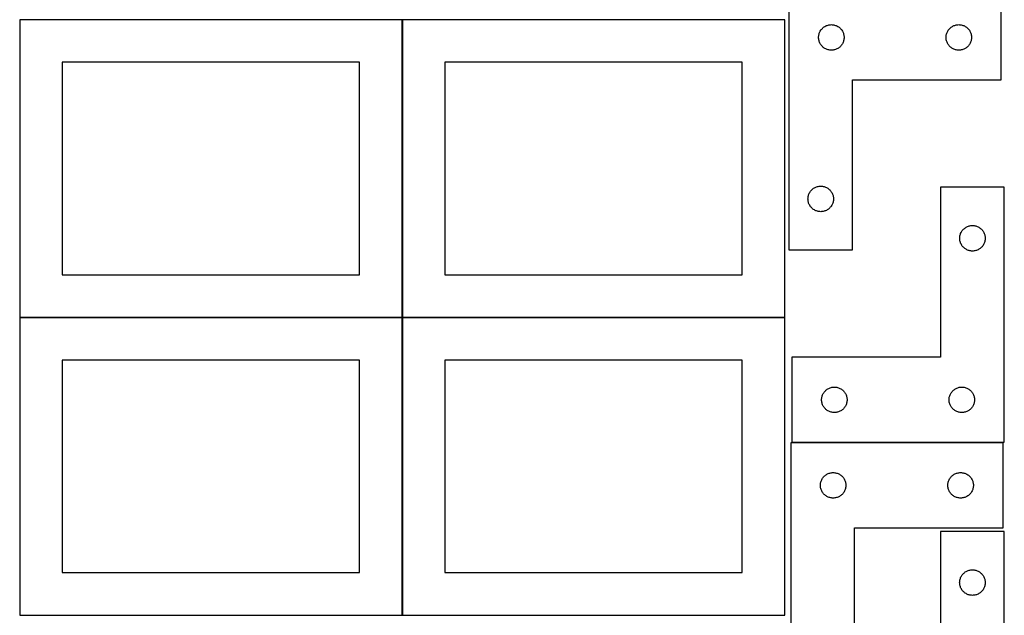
# Model space of a CAD drawing. Header units: millimetres. Extents: x 7 to 1243, y 7 to 2493.
# Tile 5 of 18: x 548 to 1243, y 852 to 1273. Entities that reach past the tile are written whole.
import ezdxf

# ---------------------------------------------------------------- set-up
doc = ezdxf.new("R2010")
doc.units = ezdxf.units.MM
doc.layers.add('COMMON', color=5, linetype='CONTINUOUS', true_color=0x0000ff)
doc.layers.add('CUT', color=7, linetype='CONTINUOUS', true_color=0x000000)

msp = doc.modelspace()

# ---------------------------------------------------------------- linework, layer by layer
at = {"layer": 'COMMON'}
for p, q in [((818.34193, 1272.8048), (818.34193, 1062.8048)), ((548.24193, 1062.704799), (818.24193, 1062.704799)), ((818.34193, 1062.604799), (818.34193, 852.604799)), ((818.441931, 1062.704799), (1088.441931, 1062.704799)), ((548.24193, 852.504798), (818.24193, 852.504798)), ((818.441931, 852.504798), (1088.441931, 852.504798))]:
    msp.add_line(p, q, dxfattribs=at)
at = {"layer": 'CUT'}
for p, q in [((1091.328208, 1290.350157), (1091.328208, 1110.350157)), ((1241.328208, 1230.350157), (1241.328208, 1290.350157)), ((818.24193, 1272.8048), (548.24193, 1272.8048)), ((548.24193, 1272.8048), (548.24193, 1062.8048)), ((818.24193, 1062.8048), (818.24193, 1272.8048)), ((1088.441931, 1272.8048), (818.441931, 1272.8048)), ((818.441931, 1272.8048), (818.441931, 1062.8048)), ((1088.441931, 1062.8048), (1088.441931, 1272.8048)), ((1113.533979, 1264.850157), (1113.844981, 1265.350289)), ((1113.844981, 1265.350289), (1114.188028, 1265.82901)), ((1114.188028, 1265.82901), (1114.56165, 1266.284269)), ((1114.56165, 1266.284269), (1114.964247, 1266.714118)), ((1114.964247, 1266.714118), (1115.394095, 1267.116715)), ((1115.394095, 1267.116715), (1115.849355, 1267.490337)), ((1115.849355, 1267.490337), (1116.328076, 1267.833384)), ((1116.328076, 1267.833384), (1116.828208, 1268.144386)), ((1116.828208, 1268.144386), (1117.34761, 1268.422012)), ((1117.34761, 1268.422012), (1117.884057, 1268.665073)), ((1117.884057, 1268.665073), (1118.435253, 1268.872528)), ((1118.435253, 1268.872528), (1118.998836, 1269.043489)), ((1118.998836, 1269.043489), (1119.572395, 1269.177225)), ((1119.572395, 1269.177225), (1120.153472, 1269.273161)), ((1120.153472, 1269.273161), (1120.73958, 1269.330887)), ((1120.73958, 1269.330887), (1121.328208, 1269.350157)), ((1121.328208, 1269.350157), (1121.916836, 1269.330887)), ((1121.916836, 1269.330887), (1122.502944, 1269.273161)), ((1122.502944, 1269.273161), (1123.084021, 1269.177225)), ((1123.084021, 1269.177225), (1123.657579, 1269.043489)), ((1123.657579, 1269.043489), (1124.221163, 1268.872528)), ((1124.221163, 1268.872528), (1124.772359, 1268.665073)), ((1124.772359, 1268.665073), (1125.308806, 1268.422012)), ((1125.308806, 1268.422012), (1125.828208, 1268.144386)), ((1125.828208, 1268.144386), (1126.32834, 1267.833384)), ((1126.32834, 1267.833384), (1126.807061, 1267.490337)), ((1126.807061, 1267.490337), (1127.26232, 1267.116715)), ((1127.26232, 1267.116715), (1127.692169, 1266.714118)), ((1127.692169, 1266.714118), (1128.094766, 1266.284269)), ((1128.094766, 1266.284269), (1128.468388, 1265.82901)), ((1128.468388, 1265.82901), (1128.811434, 1265.350289)), ((1128.811434, 1265.350289), (1129.122436, 1264.850157)), ((1203.533979, 1264.850157), (1203.844981, 1265.350289)), ((1203.844981, 1265.350289), (1204.188028, 1265.82901)), ((1204.188028, 1265.82901), (1204.56165, 1266.284269)), ((1204.56165, 1266.284269), (1204.964247, 1266.714118)), ((1204.964247, 1266.714118), (1205.394095, 1267.116715)), ((1205.394095, 1267.116715), (1205.849355, 1267.490337)), ((1205.849355, 1267.490337), (1206.328076, 1267.833384)), ((1206.328076, 1267.833384), (1206.828208, 1268.144386)), ((1206.828208, 1268.144386), (1207.34761, 1268.422012)), ((1207.34761, 1268.422012), (1207.884057, 1268.665073)), ((1207.884057, 1268.665073), (1208.435253, 1268.872528)), ((1208.435253, 1268.872528), (1208.998836, 1269.043489)), ((1208.998836, 1269.043489), (1209.572395, 1269.177225)), ((1209.572395, 1269.177225), (1210.153472, 1269.273161)), ((1210.153472, 1269.273161), (1210.73958, 1269.330887)), ((1210.73958, 1269.330887), (1211.328208, 1269.350157)), ((1211.328208, 1269.350157), (1211.916836, 1269.330887)), ((1211.916836, 1269.330887), (1212.502944, 1269.273161)), ((1212.502944, 1269.273161), (1213.084021, 1269.177225)), ((1213.084021, 1269.177225), (1213.657579, 1269.043489)), ((1213.657579, 1269.043489), (1214.221163, 1268.872528)), ((1214.221163, 1268.872528), (1214.772359, 1268.665073)), ((1214.772359, 1268.665073), (1215.308806, 1268.422012)), ((1215.308806, 1268.422012), (1215.828208, 1268.144386)), ((1215.828208, 1268.144386), (1216.32834, 1267.833384)), ((1216.32834, 1267.833384), (1216.807061, 1267.490337)), ((1216.807061, 1267.490337), (1217.26232, 1267.116715)), ((1217.26232, 1267.116715), (1217.692169, 1266.714118)), ((1217.692169, 1266.714118), (1218.094766, 1266.284269)), ((1218.094766, 1266.284269), (1218.468388, 1265.82901)), ((1218.468388, 1265.82901), (1218.811434, 1265.350289)), ((1218.811434, 1265.350289), (1219.122436, 1264.850157)), ((1112.328208, 1260.350157), (1112.347477, 1260.938785)), ((1112.347477, 1259.761529), (1112.328208, 1260.350157)), ((1112.347477, 1260.938785), (1112.405204, 1261.524893)), ((1112.405204, 1259.175421), (1112.347477, 1259.761529)), ((1112.405204, 1261.524893), (1112.50114, 1262.10597)), ((1112.50114, 1258.594344), (1112.405204, 1259.175421)), ((1112.50114, 1262.10597), (1112.634875, 1262.679528)), ((1112.634875, 1258.020786), (1112.50114, 1258.594344)), ((1112.634875, 1262.679528), (1112.805837, 1263.243112)), ((1112.805837, 1263.243112), (1113.013292, 1263.794308)), ((1113.013292, 1263.794308), (1113.256353, 1264.330755)), ((1113.256353, 1264.330755), (1113.533979, 1264.850157)), ((1129.122436, 1264.850157), (1129.400062, 1264.330755)), ((1129.400062, 1264.330755), (1129.643124, 1263.794308)), ((1129.643124, 1263.794308), (1129.850579, 1263.243112)), ((1129.850579, 1263.243112), (1130.02154, 1262.679528)), ((1130.02154, 1262.679528), (1130.155275, 1262.10597)), ((1130.155275, 1258.594344), (1130.02154, 1258.020786)), ((1130.155275, 1262.10597), (1130.251212, 1261.524893)), ((1130.251212, 1259.175421), (1130.155275, 1258.594344)), ((1130.251212, 1261.524893), (1130.308938, 1260.938785)), ((1130.308938, 1259.761529), (1130.251212, 1259.175421)), ((1130.308938, 1260.938785), (1130.328208, 1260.350157)), ((1130.328208, 1260.350157), (1130.308938, 1259.761529)), ((1202.328208, 1260.350157), (1202.347477, 1260.938785)), ((1202.347477, 1259.761529), (1202.328208, 1260.350157)), ((1202.347477, 1260.938785), (1202.405204, 1261.524893)), ((1202.405204, 1259.175421), (1202.347477, 1259.761529)), ((1202.405204, 1261.524893), (1202.50114, 1262.10597)), ((1202.50114, 1258.594344), (1202.405204, 1259.175421)), ((1202.50114, 1262.10597), (1202.634875, 1262.679528)), ((1202.634875, 1258.020786), (1202.50114, 1258.594344)), ((1202.634875, 1262.679528), (1202.805837, 1263.243112)), ((1202.805837, 1263.243112), (1203.013292, 1263.794308)), ((1203.013292, 1263.794308), (1203.256353, 1264.330755)), ((1203.256353, 1264.330755), (1203.533979, 1264.850157)), ((1219.122436, 1264.850157), (1219.400062, 1264.330755)), ((1219.400062, 1264.330755), (1219.643124, 1263.794308)), ((1219.643124, 1263.794308), (1219.850579, 1263.243112)), ((1219.850579, 1263.243112), (1220.02154, 1262.679528)), ((1220.02154, 1262.679528), (1220.155275, 1262.10597)), ((1220.155275, 1258.594344), (1220.02154, 1258.020786)), ((1220.155275, 1262.10597), (1220.251212, 1261.524893)), ((1220.251212, 1259.175421), (1220.155275, 1258.594344)), ((1220.251212, 1261.524893), (1220.308938, 1260.938785)), ((1220.308938, 1259.761529), (1220.251212, 1259.175421)), ((1220.308938, 1260.938785), (1220.328208, 1260.350157)), ((1220.328208, 1260.350157), (1220.308938, 1259.761529)), ((1112.805837, 1257.457202), (1112.634875, 1258.020786)), ((1113.013292, 1256.906006), (1112.805837, 1257.457202)), ((1113.256353, 1256.369559), (1113.013292, 1256.906006)), ((1113.533979, 1255.850157), (1113.256353, 1256.369559)), ((1113.844981, 1255.350025), (1113.533979, 1255.850157)), ((1114.188028, 1254.871304), (1113.844981, 1255.350025)), ((1114.56165, 1254.416045), (1114.188028, 1254.871304)), ((1114.964247, 1253.986196), (1114.56165, 1254.416045)), ((1115.394095, 1253.583599), (1114.964247, 1253.986196)), ((1115.849355, 1253.209977), (1115.394095, 1253.583599)), ((1116.328076, 1252.866931), (1115.849355, 1253.209977)), ((1116.828208, 1252.555928), (1116.328076, 1252.866931)), ((1117.34761, 1252.278302), (1116.828208, 1252.555928)), ((1117.884057, 1252.035241), (1117.34761, 1252.278302)), ((1118.435253, 1251.827786), (1117.884057, 1252.035241)), ((1118.998836, 1251.656825), (1118.435253, 1251.827786)), ((1119.572395, 1251.52309), (1118.998836, 1251.656825)), ((1120.153472, 1251.427153), (1119.572395, 1251.52309)), ((1120.73958, 1251.369427), (1120.153472, 1251.427153)), ((1122.502944, 1251.427153), (1121.916836, 1251.369427)), ((1123.084021, 1251.52309), (1122.502944, 1251.427153)), ((1123.657579, 1251.656825), (1123.084021, 1251.52309)), ((1124.221163, 1251.827786), (1123.657579, 1251.656825)), ((1124.772359, 1252.035241), (1124.221163, 1251.827786)), ((1125.308806, 1252.278302), (1124.772359, 1252.035241)), ((1125.828208, 1252.555928), (1125.308806, 1252.278302)), ((1126.32834, 1252.866931), (1125.828208, 1252.555928)), ((1126.807061, 1253.209977), (1126.32834, 1252.866931)), ((1127.26232, 1253.583599), (1126.807061, 1253.209977)), ((1127.692169, 1253.986196), (1127.26232, 1253.583599)), ((1128.094766, 1254.416045), (1127.692169, 1253.986196)), ((1128.468388, 1254.871304), (1128.094766, 1254.416045)), ((1128.811434, 1255.350025), (1128.468388, 1254.871304)), ((1129.122436, 1255.850157), (1128.811434, 1255.350025)), ((1129.400062, 1256.369559), (1129.122436, 1255.850157)), ((1129.643124, 1256.906006), (1129.400062, 1256.369559)), ((1129.850579, 1257.457202), (1129.643124, 1256.906006)), ((1130.02154, 1258.020786), (1129.850579, 1257.457202)), ((1202.805837, 1257.457202), (1202.634875, 1258.020786)), ((1203.013292, 1256.906006), (1202.805837, 1257.457202)), ((1203.256353, 1256.369559), (1203.013292, 1256.906006)), ((1203.533979, 1255.850157), (1203.256353, 1256.369559)), ((1203.844981, 1255.350025), (1203.533979, 1255.850157)), ((1204.188028, 1254.871304), (1203.844981, 1255.350025)), ((1204.56165, 1254.416045), (1204.188028, 1254.871304)), ((1204.964247, 1253.986196), (1204.56165, 1254.416045)), ((1205.394095, 1253.583599), (1204.964247, 1253.986196)), ((1205.849355, 1253.209977), (1205.394095, 1253.583599)), ((1206.328076, 1252.866931), (1205.849355, 1253.209977)), ((1206.828208, 1252.555928), (1206.328076, 1252.866931)), ((1207.34761, 1252.278302), (1206.828208, 1252.555928)), ((1207.884057, 1252.035241), (1207.34761, 1252.278302)), ((1208.435253, 1251.827786), (1207.884057, 1252.035241)), ((1208.998836, 1251.656825), (1208.435253, 1251.827786)), ((1209.572395, 1251.52309), (1208.998836, 1251.656825)), ((1210.153472, 1251.427153), (1209.572395, 1251.52309)), ((1210.73958, 1251.369427), (1210.153472, 1251.427153)), ((1212.502944, 1251.427153), (1211.916836, 1251.369427)), ((1213.084021, 1251.52309), (1212.502944, 1251.427153)), ((1213.657579, 1251.656825), (1213.084021, 1251.52309)), ((1214.221163, 1251.827786), (1213.657579, 1251.656825)), ((1214.772359, 1252.035241), (1214.221163, 1251.827786)), ((1215.308806, 1252.278302), (1214.772359, 1252.035241)), ((1215.828208, 1252.555928), (1215.308806, 1252.278302)), ((1216.32834, 1252.866931), (1215.828208, 1252.555928)), ((1216.807061, 1253.209977), (1216.32834, 1252.866931)), ((1217.26232, 1253.583599), (1216.807061, 1253.209977)), ((1217.692169, 1253.986196), (1217.26232, 1253.583599)), ((1218.094766, 1254.416045), (1217.692169, 1253.986196)), ((1218.468388, 1254.871304), (1218.094766, 1254.416045)), ((1218.811434, 1255.350025), (1218.468388, 1254.871304)), ((1219.122436, 1255.850157), (1218.811434, 1255.350025)), ((1219.400062, 1256.369559), (1219.122436, 1255.850157)), ((1219.643124, 1256.906006), (1219.400062, 1256.369559)), ((1219.850579, 1257.457202), (1219.643124, 1256.906006)), ((1220.02154, 1258.020786), (1219.850579, 1257.457202)), ((1121.328208, 1251.350157), (1120.73958, 1251.369427)), ((1121.916836, 1251.369427), (1121.328208, 1251.350157)), ((1211.328208, 1251.350157), (1210.73958, 1251.369427)), ((1211.916836, 1251.369427), (1211.328208, 1251.350157)), ((788.24193, 1242.8048), (578.24193, 1242.8048)), ((578.24193, 1242.8048), (578.24193, 1092.8048)), ((788.24193, 1092.8048), (788.24193, 1242.8048)), ((1058.441931, 1242.8048), (848.441931, 1242.8048)), ((848.441931, 1242.8048), (848.441931, 1092.8048)), ((1058.441931, 1092.8048), (1058.441931, 1242.8048)), ((1136.328208, 1110.350157), (1136.328208, 1230.350157)), ((1136.328208, 1230.350157), (1241.328208, 1230.350157)), ((1108.828076, 1153.833384), (1109.328208, 1154.144386)), ((1109.328208, 1154.144386), (1109.84761, 1154.422012)), ((1109.84761, 1154.422012), (1110.384057, 1154.665073)), ((1110.384057, 1154.665073), (1110.935253, 1154.872528)), ((1110.935253, 1154.872528), (1111.498836, 1155.043489)), ((1111.498836, 1155.043489), (1112.072395, 1155.177225)), ((1112.072395, 1155.177225), (1112.653472, 1155.273161)), ((1112.653472, 1155.273161), (1113.23958, 1155.330887)), ((1113.23958, 1155.330887), (1113.828208, 1155.350157)), ((1113.828208, 1155.350157), (1114.416836, 1155.330887)), ((1114.416836, 1155.330887), (1115.002944, 1155.273161)), ((1115.002944, 1155.273161), (1115.584021, 1155.177225)), ((1115.584021, 1155.177225), (1116.157579, 1155.043489)), ((1116.157579, 1155.043489), (1116.721163, 1154.872528)), ((1116.721163, 1154.872528), (1117.272359, 1154.665073)), ((1117.272359, 1154.665073), (1117.808806, 1154.422012)), ((1117.808806, 1154.422012), (1118.328208, 1154.144386)), ((1118.328208, 1154.144386), (1118.82834, 1153.833384)), ((1243.449666, 1154.568546), (1198.449666, 1154.568546)), ((1198.449666, 1154.568546), (1198.449666, 1034.568546)), ((1243.449666, 974.568546), (1243.449666, 1154.568546)), ((1104.847477, 1146.938785), (1104.905204, 1147.524893)), ((1104.905204, 1147.524893), (1105.00114, 1148.10597)), ((1105.00114, 1148.10597), (1105.134875, 1148.679528)), ((1105.134875, 1148.679528), (1105.305837, 1149.243112)), ((1105.305837, 1149.243112), (1105.513292, 1149.794308)), ((1105.513292, 1149.794308), (1105.756353, 1150.330755)), ((1105.756353, 1150.330755), (1106.033979, 1150.850157)), ((1106.033979, 1150.850157), (1106.344981, 1151.350289)), ((1106.344981, 1151.350289), (1106.688028, 1151.82901)), ((1106.688028, 1151.82901), (1107.06165, 1152.284269)), ((1107.06165, 1152.284269), (1107.464247, 1152.714118)), ((1107.464247, 1152.714118), (1107.894095, 1153.116715)), ((1107.894095, 1153.116715), (1108.349355, 1153.490337)), ((1108.349355, 1153.490337), (1108.828076, 1153.833384)), ((1118.82834, 1153.833384), (1119.307061, 1153.490337)), ((1119.307061, 1153.490337), (1119.76232, 1153.116715)), ((1119.76232, 1153.116715), (1120.192169, 1152.714118)), ((1120.192169, 1152.714118), (1120.594766, 1152.284269)), ((1120.594766, 1152.284269), (1120.968388, 1151.82901)), ((1120.968388, 1151.82901), (1121.311434, 1151.350289)), ((1121.311434, 1151.350289), (1121.622436, 1150.850157)), ((1121.622436, 1150.850157), (1121.900062, 1150.330755)), ((1121.900062, 1150.330755), (1122.143124, 1149.794308)), ((1122.143124, 1149.794308), (1122.350579, 1149.243112)), ((1122.350579, 1149.243112), (1122.52154, 1148.679528)), ((1122.52154, 1148.679528), (1122.655275, 1148.10597)), ((1122.655275, 1148.10597), (1122.751212, 1147.524893)), ((1122.751212, 1147.524893), (1122.808938, 1146.938785)), ((1104.828208, 1146.350157), (1104.847477, 1146.938785)), ((1104.847477, 1145.761529), (1104.828208, 1146.350157)), ((1104.905204, 1145.175421), (1104.847477, 1145.761529)), ((1105.00114, 1144.594344), (1104.905204, 1145.175421)), ((1105.134875, 1144.020786), (1105.00114, 1144.594344)), ((1105.305837, 1143.457202), (1105.134875, 1144.020786)), ((1105.513292, 1142.906006), (1105.305837, 1143.457202)), ((1105.756353, 1142.369559), (1105.513292, 1142.906006)), ((1106.033979, 1141.850157), (1105.756353, 1142.369559)), ((1106.344981, 1141.350025), (1106.033979, 1141.850157)), ((1106.688028, 1140.871304), (1106.344981, 1141.350025)), ((1107.06165, 1140.416045), (1106.688028, 1140.871304)), ((1107.464247, 1139.986196), (1107.06165, 1140.416045)), ((1120.594766, 1140.416045), (1120.192169, 1139.986196)), ((1120.968388, 1140.871304), (1120.594766, 1140.416045)), ((1121.311434, 1141.350025), (1120.968388, 1140.871304)), ((1121.622436, 1141.850157), (1121.311434, 1141.350025)), ((1121.900062, 1142.369559), (1121.622436, 1141.850157)), ((1122.143124, 1142.906006), (1121.900062, 1142.369559)), ((1122.350579, 1143.457202), (1122.143124, 1142.906006)), ((1122.52154, 1144.020786), (1122.350579, 1143.457202)), ((1122.655275, 1144.594344), (1122.52154, 1144.020786)), ((1122.751212, 1145.175421), (1122.655275, 1144.594344)), ((1122.808938, 1145.761529), (1122.751212, 1145.175421)), ((1122.808938, 1146.938785), (1122.828208, 1146.350157)), ((1122.828208, 1146.350157), (1122.808938, 1145.761529)), ((1107.894095, 1139.583599), (1107.464247, 1139.986196)), ((1108.349355, 1139.209977), (1107.894095, 1139.583599)), ((1108.828076, 1138.866931), (1108.349355, 1139.209977)), ((1109.328208, 1138.555928), (1108.828076, 1138.866931)), ((1109.84761, 1138.278302), (1109.328208, 1138.555928)), ((1110.384057, 1138.035241), (1109.84761, 1138.278302)), ((1110.935253, 1137.827786), (1110.384057, 1138.035241)), ((1111.498836, 1137.656825), (1110.935253, 1137.827786)), ((1112.072395, 1137.52309), (1111.498836, 1137.656825)), ((1112.653472, 1137.427153), (1112.072395, 1137.52309)), ((1113.23958, 1137.369427), (1112.653472, 1137.427153)), ((1113.828208, 1137.350157), (1113.23958, 1137.369427)), ((1114.416836, 1137.369427), (1113.828208, 1137.350157)), ((1115.002944, 1137.427153), (1114.416836, 1137.369427)), ((1115.584021, 1137.52309), (1115.002944, 1137.427153)), ((1116.157579, 1137.656825), (1115.584021, 1137.52309)), ((1116.721163, 1137.827786), (1116.157579, 1137.656825)), ((1117.272359, 1138.035241), (1116.721163, 1137.827786)), ((1117.808806, 1138.278302), (1117.272359, 1138.035241)), ((1118.328208, 1138.555928), (1117.808806, 1138.278302)), ((1118.82834, 1138.866931), (1118.328208, 1138.555928)), ((1119.307061, 1139.209977), (1118.82834, 1138.866931)), ((1119.76232, 1139.583599), (1119.307061, 1139.209977)), ((1120.192169, 1139.986196), (1119.76232, 1139.583599)), ((1215.949534, 1126.051772), (1216.449666, 1126.362774)), ((1216.449666, 1126.362774), (1216.969067, 1126.6404)), ((1216.969067, 1126.6404), (1217.505515, 1126.883461)), ((1217.505515, 1126.883461), (1218.056711, 1127.090917)), ((1218.056711, 1127.090917), (1218.620294, 1127.261878)), ((1218.620294, 1127.261878), (1219.193853, 1127.395613)), ((1219.193853, 1127.395613), (1219.77493, 1127.491549)), ((1219.77493, 1127.491549), (1220.361038, 1127.549276)), ((1220.361038, 1127.549276), (1220.949666, 1127.568546)), ((1220.949666, 1127.568546), (1221.538294, 1127.549276)), ((1221.538294, 1127.549276), (1222.124401, 1127.491549)), ((1222.124401, 1127.491549), (1222.705479, 1127.395613)), ((1222.705479, 1127.395613), (1223.279037, 1127.261878)), ((1223.279037, 1127.261878), (1223.842621, 1127.090917)), ((1223.842621, 1127.090917), (1224.393817, 1126.883461)), ((1224.393817, 1126.883461), (1224.930264, 1126.6404)), ((1224.930264, 1126.6404), (1225.449666, 1126.362774)), ((1225.449666, 1126.362774), (1225.949798, 1126.051772)), ((1211.968935, 1119.157174), (1212.026662, 1119.743281)), ((1212.026662, 1119.743281), (1212.122598, 1120.324359)), ((1212.122598, 1120.324359), (1212.256333, 1120.897917)), ((1212.256333, 1120.897917), (1212.427295, 1121.461501)), ((1212.427295, 1121.461501), (1212.63475, 1122.012697)), ((1212.63475, 1122.012697), (1212.877811, 1122.549144)), ((1212.877811, 1122.549144), (1213.155437, 1123.068546)), ((1213.155437, 1123.068546), (1213.466439, 1123.568678)), ((1213.466439, 1123.568678), (1213.809486, 1124.047399)), ((1213.809486, 1124.047399), (1214.183107, 1124.502658)), ((1214.183107, 1124.502658), (1214.585705, 1124.932507)), ((1214.585705, 1124.932507), (1215.015553, 1125.335104)), ((1215.015553, 1125.335104), (1215.470813, 1125.708726)), ((1215.470813, 1125.708726), (1215.949534, 1126.051772)), ((1225.949798, 1126.051772), (1226.428519, 1125.708726)), ((1226.428519, 1125.708726), (1226.883778, 1125.335104)), ((1226.883778, 1125.335104), (1227.313627, 1124.932507)), ((1227.313627, 1124.932507), (1227.716224, 1124.502658)), ((1227.716224, 1124.502658), (1228.089846, 1124.047399)), ((1228.089846, 1124.047399), (1228.432892, 1123.568678)), ((1228.432892, 1123.568678), (1228.743894, 1123.068546)), ((1228.743894, 1123.068546), (1229.02152, 1122.549144)), ((1229.02152, 1122.549144), (1229.264581, 1122.012697)), ((1229.264581, 1122.012697), (1229.472037, 1121.461501)), ((1229.472037, 1121.461501), (1229.642998, 1120.897917)), ((1229.642998, 1120.897917), (1229.776733, 1120.324359)), ((1229.776733, 1120.324359), (1229.872669, 1119.743281)), ((1229.872669, 1119.743281), (1229.930396, 1119.157174)), ((1211.949666, 1118.568546), (1211.968935, 1119.157174)), ((1211.968935, 1117.979917), (1211.949666, 1118.568546)), ((1212.026662, 1117.39381), (1211.968935, 1117.979917)), ((1212.122598, 1116.812733), (1212.026662, 1117.39381)), ((1212.256333, 1116.239174), (1212.122598, 1116.812733)), ((1212.427295, 1115.67559), (1212.256333, 1116.239174)), ((1212.63475, 1115.124395), (1212.427295, 1115.67559)), ((1212.877811, 1114.587947), (1212.63475, 1115.124395)), ((1213.155437, 1114.068546), (1212.877811, 1114.587947)), ((1213.466439, 1113.568414), (1213.155437, 1114.068546)), ((1213.809486, 1113.089693), (1213.466439, 1113.568414)), ((1214.183107, 1112.634433), (1213.809486, 1113.089693)), ((1214.585705, 1112.204585), (1214.183107, 1112.634433)), ((1227.716224, 1112.634433), (1227.313627, 1112.204585)), ((1228.089846, 1113.089693), (1227.716224, 1112.634433)), ((1228.432892, 1113.568414), (1228.089846, 1113.089693)), ((1228.743894, 1114.068546), (1228.432892, 1113.568414)), ((1229.02152, 1114.587947), (1228.743894, 1114.068546)), ((1229.264581, 1115.124395), (1229.02152, 1114.587947)), ((1229.472037, 1115.67559), (1229.264581, 1115.124395)), ((1229.642998, 1116.239174), (1229.472037, 1115.67559)), ((1229.776733, 1116.812733), (1229.642998, 1116.239174)), ((1229.872669, 1117.39381), (1229.776733, 1116.812733)), ((1229.930396, 1117.979917), (1229.872669, 1117.39381)), ((1229.930396, 1119.157174), (1229.949666, 1118.568546)), ((1229.949666, 1118.568546), (1229.930396, 1117.979917)), ((1091.328208, 1110.350157), (1136.328208, 1110.350157)), ((1215.015553, 1111.801987), (1214.585705, 1112.204585)), ((1215.470813, 1111.428366), (1215.015553, 1111.801987)), ((1215.949534, 1111.085319), (1215.470813, 1111.428366)), ((1216.449666, 1110.774317), (1215.949534, 1111.085319)), ((1216.969067, 1110.496691), (1216.449666, 1110.774317)), ((1217.505515, 1110.25363), (1216.969067, 1110.496691)), ((1218.056711, 1110.046174), (1217.505515, 1110.25363)), ((1218.620294, 1109.875213), (1218.056711, 1110.046174)), ((1219.193853, 1109.741478), (1218.620294, 1109.875213)), ((1219.77493, 1109.645542), (1219.193853, 1109.741478)), ((1220.361038, 1109.587815), (1219.77493, 1109.645542)), ((1220.949666, 1109.568546), (1220.361038, 1109.587815)), ((1221.538294, 1109.587815), (1220.949666, 1109.568546)), ((1222.124401, 1109.645542), (1221.538294, 1109.587815)), ((1222.705479, 1109.741478), (1222.124401, 1109.645542)), ((1223.279037, 1109.875213), (1222.705479, 1109.741478)), ((1223.842621, 1110.046174), (1223.279037, 1109.875213)), ((1224.393817, 1110.25363), (1223.842621, 1110.046174)), ((1224.930264, 1110.496691), (1224.393817, 1110.25363)), ((1225.449666, 1110.774317), (1224.930264, 1110.496691)), ((1225.949798, 1111.085319), (1225.449666, 1110.774317)), ((1226.428519, 1111.428366), (1225.949798, 1111.085319)), ((1226.883778, 1111.801987), (1226.428519, 1111.428366)), ((1227.313627, 1112.204585), (1226.883778, 1111.801987)), ((578.24193, 1092.8048), (788.24193, 1092.8048)), ((848.441931, 1092.8048), (1058.441931, 1092.8048)), ((548.24193, 1062.8048), (818.24193, 1062.8048)), ((818.24193, 1062.604799), (548.24193, 1062.604799)), ((548.24193, 1062.604799), (548.24193, 852.604799)), ((818.24193, 852.604799), (818.24193, 1062.604799)), ((818.441931, 1062.8048), (1088.441931, 1062.8048)), ((1088.441931, 1062.604799), (818.441931, 1062.604799)), ((818.441931, 1062.604799), (818.441931, 852.604799)), ((1088.441931, 852.604799), (1088.441931, 1062.604799)), ((788.24193, 1032.604799), (578.24193, 1032.604799)), ((578.24193, 1032.604799), (578.24193, 882.604799)), ((788.24193, 882.604799), (788.24193, 1032.604799)), ((1058.441931, 1032.604799), (848.441931, 1032.604799)), ((848.441931, 1032.604799), (848.441931, 882.604799)), ((1058.441931, 882.604799), (1058.441931, 1032.604799)), ((1198.449666, 1034.568546), (1093.449666, 1034.568546)), ((1093.449666, 1034.568546), (1093.449666, 974.568546)), ((1115.13475, 1008.012697), (1115.377811, 1008.549144)), ((1115.377811, 1008.549144), (1115.655437, 1009.068546)), ((1115.655437, 1009.068546), (1115.966439, 1009.568678)), ((1115.966439, 1009.568678), (1116.309486, 1010.047399)), ((1116.309486, 1010.047399), (1116.683107, 1010.502658)), ((1116.683107, 1010.502658), (1117.085705, 1010.932507)), ((1117.085705, 1010.932507), (1117.515553, 1011.335104)), ((1117.515553, 1011.335104), (1117.970813, 1011.708726)), ((1117.970813, 1011.708726), (1118.449534, 1012.051772)), ((1118.449534, 1012.051772), (1118.949666, 1012.362774)), ((1118.949666, 1012.362774), (1119.469067, 1012.6404)), ((1119.469067, 1012.6404), (1120.005515, 1012.883461)), ((1120.005515, 1012.883461), (1120.556711, 1013.090917)), ((1120.556711, 1013.090917), (1121.120294, 1013.261878)), ((1121.120294, 1013.261878), (1121.693853, 1013.395613)), ((1121.693853, 1013.395613), (1122.27493, 1013.491549)), ((1122.27493, 1013.491549), (1122.861038, 1013.549276)), ((1122.861038, 1013.549276), (1123.449666, 1013.568546)), ((1123.449666, 1013.568546), (1124.038294, 1013.549276)), ((1124.038294, 1013.549276), (1124.624401, 1013.491549)), ((1124.624401, 1013.491549), (1125.205479, 1013.395613)), ((1125.205479, 1013.395613), (1125.779037, 1013.261878)), ((1125.779037, 1013.261878), (1126.342621, 1013.090917)), ((1126.342621, 1013.090917), (1126.893817, 1012.883461)), ((1126.893817, 1012.883461), (1127.430264, 1012.6404)), ((1127.430264, 1012.6404), (1127.949666, 1012.362774)), ((1127.949666, 1012.362774), (1128.449798, 1012.051772)), ((1128.449798, 1012.051772), (1128.928519, 1011.708726)), ((1128.928519, 1011.708726), (1129.383778, 1011.335104)), ((1129.383778, 1011.335104), (1129.813627, 1010.932507)), ((1129.813627, 1010.932507), (1130.216224, 1010.502658)), ((1130.216224, 1010.502658), (1130.589846, 1010.047399)), ((1130.589846, 1010.047399), (1130.932892, 1009.568678)), ((1130.932892, 1009.568678), (1131.243894, 1009.068546)), ((1131.243894, 1009.068546), (1131.52152, 1008.549144)), ((1131.52152, 1008.549144), (1131.764581, 1008.012697)), ((1205.13475, 1008.012697), (1205.377811, 1008.549144)), ((1205.377811, 1008.549144), (1205.655437, 1009.068546)), ((1205.655437, 1009.068546), (1205.966439, 1009.568678)), ((1205.966439, 1009.568678), (1206.309486, 1010.047399)), ((1206.309486, 1010.047399), (1206.683107, 1010.502658)), ((1206.683107, 1010.502658), (1207.085705, 1010.932507)), ((1207.085705, 1010.932507), (1207.515553, 1011.335104)), ((1207.515553, 1011.335104), (1207.970813, 1011.708726)), ((1207.970813, 1011.708726), (1208.449534, 1012.051772)), ((1208.449534, 1012.051772), (1208.949666, 1012.362774)), ((1208.949666, 1012.362774), (1209.469067, 1012.6404)), ((1209.469067, 1012.6404), (1210.005515, 1012.883461)), ((1210.005515, 1012.883461), (1210.556711, 1013.090917)), ((1210.556711, 1013.090917), (1211.120294, 1013.261878)), ((1211.120294, 1013.261878), (1211.693853, 1013.395613)), ((1211.693853, 1013.395613), (1212.27493, 1013.491549)), ((1212.27493, 1013.491549), (1212.861038, 1013.549276)), ((1212.861038, 1013.549276), (1213.449666, 1013.568546)), ((1213.449666, 1013.568546), (1214.038294, 1013.549276)), ((1214.038294, 1013.549276), (1214.624401, 1013.491549)), ((1214.624401, 1013.491549), (1215.205479, 1013.395613)), ((1215.205479, 1013.395613), (1215.779037, 1013.261878)), ((1215.779037, 1013.261878), (1216.342621, 1013.090917)), ((1216.342621, 1013.090917), (1216.893817, 1012.883461)), ((1216.893817, 1012.883461), (1217.430264, 1012.6404)), ((1217.430264, 1012.6404), (1217.949666, 1012.362774)), ((1217.949666, 1012.362774), (1218.449798, 1012.051772)), ((1218.449798, 1012.051772), (1218.928519, 1011.708726)), ((1218.928519, 1011.708726), (1219.383778, 1011.335104)), ((1219.383778, 1011.335104), (1219.813627, 1010.932507)), ((1219.813627, 1010.932507), (1220.216224, 1010.502658)), ((1220.216224, 1010.502658), (1220.589846, 1010.047399)), ((1220.589846, 1010.047399), (1220.932892, 1009.568678)), ((1220.932892, 1009.568678), (1221.243894, 1009.068546)), ((1221.243894, 1009.068546), (1221.52152, 1008.549144)), ((1221.52152, 1008.549144), (1221.764581, 1008.012697)), ((1114.449666, 1004.568546), (1114.468935, 1005.157174)), ((1114.468935, 1003.979917), (1114.449666, 1004.568546)), ((1114.468935, 1005.157174), (1114.526662, 1005.743281)), ((1114.526662, 1003.39381), (1114.468935, 1003.979917)), ((1114.526662, 1005.743281), (1114.622598, 1006.324359)), ((1114.622598, 1002.812733), (1114.526662, 1003.39381)), ((1114.622598, 1006.324359), (1114.756333, 1006.897917)), ((1114.756333, 1002.239174), (1114.622598, 1002.812733)), ((1114.756333, 1006.897917), (1114.927295, 1007.461501)), ((1114.927295, 1001.67559), (1114.756333, 1002.239174)), ((1114.927295, 1007.461501), (1115.13475, 1008.012697)), ((1115.13475, 1001.124395), (1114.927295, 1001.67559)), ((1115.377811, 1000.587947), (1115.13475, 1001.124395)), ((1131.764581, 1001.124395), (1131.52152, 1000.587947)), ((1131.764581, 1008.012697), (1131.972037, 1007.461501)), ((1131.972037, 1001.67559), (1131.764581, 1001.124395)), ((1131.972037, 1007.461501), (1132.142998, 1006.897917)), ((1132.142998, 1002.239174), (1131.972037, 1001.67559)), ((1132.142998, 1006.897917), (1132.276733, 1006.324359)), ((1132.276733, 1002.812733), (1132.142998, 1002.239174)), ((1132.276733, 1006.324359), (1132.372669, 1005.743281)), ((1132.372669, 1003.39381), (1132.276733, 1002.812733)), ((1132.372669, 1005.743281), (1132.430396, 1005.157174)), ((1132.430396, 1003.979917), (1132.372669, 1003.39381)), ((1132.430396, 1005.157174), (1132.449666, 1004.568546)), ((1132.449666, 1004.568546), (1132.430396, 1003.979917)), ((1204.449666, 1004.568546), (1204.468935, 1005.157174)), ((1204.468935, 1003.979917), (1204.449666, 1004.568546)), ((1204.468935, 1005.157174), (1204.526662, 1005.743281)), ((1204.526662, 1003.39381), (1204.468935, 1003.979917)), ((1204.526662, 1005.743281), (1204.622598, 1006.324359)), ((1204.622598, 1002.812733), (1204.526662, 1003.39381)), ((1204.622598, 1006.324359), (1204.756333, 1006.897917)), ((1204.756333, 1002.239174), (1204.622598, 1002.812733)), ((1204.756333, 1006.897917), (1204.927295, 1007.461501)), ((1204.927295, 1001.67559), (1204.756333, 1002.239174)), ((1204.927295, 1007.461501), (1205.13475, 1008.012697)), ((1205.13475, 1001.124395), (1204.927295, 1001.67559)), ((1205.377811, 1000.587947), (1205.13475, 1001.124395)), ((1221.764581, 1001.124395), (1221.52152, 1000.587947)), ((1221.764581, 1008.012697), (1221.972037, 1007.461501)), ((1221.972037, 1001.67559), (1221.764581, 1001.124395)), ((1221.972037, 1007.461501), (1222.142998, 1006.897917)), ((1222.142998, 1002.239174), (1221.972037, 1001.67559)), ((1222.142998, 1006.897917), (1222.276733, 1006.324359)), ((1222.276733, 1002.812733), (1222.142998, 1002.239174)), ((1222.276733, 1006.324359), (1222.372669, 1005.743281)), ((1222.372669, 1003.39381), (1222.276733, 1002.812733)), ((1222.372669, 1005.743281), (1222.430396, 1005.157174)), ((1222.430396, 1003.979917), (1222.372669, 1003.39381)), ((1222.430396, 1005.157174), (1222.449666, 1004.568546)), ((1222.449666, 1004.568546), (1222.430396, 1003.979917)), ((1115.655437, 1000.068546), (1115.377811, 1000.587947)), ((1115.966439, 999.568414), (1115.655437, 1000.068546)), ((1116.309486, 999.089693), (1115.966439, 999.568414)), ((1116.683107, 998.634433), (1116.309486, 999.089693)), ((1117.085705, 998.204585), (1116.683107, 998.634433)), ((1117.515553, 997.801987), (1117.085705, 998.204585)), ((1117.970813, 997.428366), (1117.515553, 997.801987)), ((1118.449534, 997.085319), (1117.970813, 997.428366)), ((1118.949666, 996.774317), (1118.449534, 997.085319)), ((1119.469067, 996.496691), (1118.949666, 996.774317)), ((1120.005515, 996.25363), (1119.469067, 996.496691)), ((1120.556711, 996.046174), (1120.005515, 996.25363)), ((1121.120294, 995.875213), (1120.556711, 996.046174)), ((1121.693853, 995.741478), (1121.120294, 995.875213)), ((1122.27493, 995.645542), (1121.693853, 995.741478)), ((1122.861038, 995.587815), (1122.27493, 995.645542)), ((1123.449666, 995.568546), (1122.861038, 995.587815)), ((1124.038294, 995.587815), (1123.449666, 995.568546)), ((1124.624401, 995.645542), (1124.038294, 995.587815)), ((1125.205479, 995.741478), (1124.624401, 995.645542)), ((1125.779037, 995.875213), (1125.205479, 995.741478)), ((1126.342621, 996.046174), (1125.779037, 995.875213)), ((1126.893817, 996.25363), (1126.342621, 996.046174)), ((1127.430264, 996.496691), (1126.893817, 996.25363)), ((1127.949666, 996.774317), (1127.430264, 996.496691)), ((1128.449798, 997.085319), (1127.949666, 996.774317)), ((1128.928519, 997.428366), (1128.449798, 997.085319)), ((1129.383778, 997.801987), (1128.928519, 997.428366)), ((1129.813627, 998.204585), (1129.383778, 997.801987)), ((1130.216224, 998.634433), (1129.813627, 998.204585)), ((1130.589846, 999.089693), (1130.216224, 998.634433)), ((1130.932892, 999.568414), (1130.589846, 999.089693)), ((1131.243894, 1000.068546), (1130.932892, 999.568414)), ((1131.52152, 1000.587947), (1131.243894, 1000.068546)), ((1205.655437, 1000.068546), (1205.377811, 1000.587947)), ((1205.966439, 999.568414), (1205.655437, 1000.068546)), ((1206.309486, 999.089693), (1205.966439, 999.568414)), ((1206.683107, 998.634433), (1206.309486, 999.089693)), ((1207.085705, 998.204585), (1206.683107, 998.634433)), ((1207.515553, 997.801987), (1207.085705, 998.204585)), ((1207.970813, 997.428366), (1207.515553, 997.801987)), ((1208.449534, 997.085319), (1207.970813, 997.428366)), ((1208.949666, 996.774317), (1208.449534, 997.085319)), ((1209.469067, 996.496691), (1208.949666, 996.774317)), ((1210.005515, 996.25363), (1209.469067, 996.496691)), ((1210.556711, 996.046174), (1210.005515, 996.25363)), ((1211.120294, 995.875213), (1210.556711, 996.046174)), ((1211.693853, 995.741478), (1211.120294, 995.875213)), ((1212.27493, 995.645542), (1211.693853, 995.741478)), ((1212.861038, 995.587815), (1212.27493, 995.645542)), ((1213.449666, 995.568546), (1212.861038, 995.587815)), ((1214.038294, 995.587815), (1213.449666, 995.568546)), ((1214.624401, 995.645542), (1214.038294, 995.587815)), ((1215.205479, 995.741478), (1214.624401, 995.645542)), ((1215.779037, 995.875213), (1215.205479, 995.741478)), ((1216.342621, 996.046174), (1215.779037, 995.875213)), ((1216.893817, 996.25363), (1216.342621, 996.046174)), ((1217.430264, 996.496691), (1216.893817, 996.25363)), ((1217.949666, 996.774317), (1217.430264, 996.496691)), ((1218.449798, 997.085319), (1217.949666, 996.774317)), ((1218.928519, 997.428366), (1218.449798, 997.085319)), ((1219.383778, 997.801987), (1218.928519, 997.428366)), ((1219.813627, 998.204585), (1219.383778, 997.801987)), ((1220.216224, 998.634433), (1219.813627, 998.204585)), ((1220.589846, 999.089693), (1220.216224, 998.634433)), ((1220.932892, 999.568414), (1220.589846, 999.089693)), ((1221.243894, 1000.068546), (1220.932892, 999.568414)), ((1221.52152, 1000.587947), (1221.243894, 1000.068546)), ((1092.604728, 974.198546), (1092.604728, 794.198546)), ((1242.604728, 974.198546), (1092.604728, 974.198546)), ((1093.449666, 974.568546), (1243.449666, 974.568546)), ((1242.604728, 914.198546), (1242.604728, 974.198546)), ((1118.624129, 952.2704), (1119.160577, 952.513462)), ((1119.160577, 952.513462), (1119.711772, 952.720917)), ((1119.711772, 952.720917), (1120.275356, 952.891878)), ((1120.275356, 952.891878), (1120.848915, 953.025613)), ((1120.848915, 953.025613), (1121.429992, 953.121549)), ((1121.429992, 953.121549), (1122.016099, 953.179276)), ((1122.016099, 953.179276), (1122.604728, 953.198546)), ((1122.604728, 953.198546), (1123.193356, 953.179276)), ((1123.193356, 953.179276), (1123.779463, 953.121549)), ((1123.779463, 953.121549), (1124.36054, 953.025613)), ((1124.36054, 953.025613), (1124.934099, 952.891878)), ((1124.934099, 952.891878), (1125.497683, 952.720917)), ((1125.497683, 952.720917), (1126.048878, 952.513462)), ((1126.048878, 952.513462), (1126.585326, 952.2704)), ((1208.624129, 952.2704), (1209.160577, 952.513462)), ((1209.160577, 952.513462), (1209.711772, 952.720917)), ((1209.711772, 952.720917), (1210.275356, 952.891878)), ((1210.275356, 952.891878), (1210.848915, 953.025613)), ((1210.848915, 953.025613), (1211.429992, 953.121549)), ((1211.429992, 953.121549), (1212.016099, 953.179276)), ((1212.016099, 953.179276), (1212.604728, 953.198546)), ((1212.604728, 953.198546), (1213.193356, 953.179276)), ((1213.193356, 953.179276), (1213.779463, 953.121549)), ((1213.779463, 953.121549), (1214.36054, 953.025613)), ((1214.36054, 953.025613), (1214.934099, 952.891878)), ((1214.934099, 952.891878), (1215.497683, 952.720917)), ((1215.497683, 952.720917), (1216.048878, 952.513462)), ((1216.048878, 952.513462), (1216.585326, 952.2704)), ((1113.681724, 945.373281), (1113.77766, 945.954359)), ((1113.77766, 945.954359), (1113.911395, 946.527917)), ((1113.911395, 946.527917), (1114.082356, 947.091501)), ((1114.082356, 947.091501), (1114.289812, 947.642697)), ((1114.289812, 947.642697), (1114.532873, 948.179144)), ((1114.532873, 948.179144), (1114.810499, 948.698546)), ((1114.810499, 948.698546), (1115.121501, 949.198678)), ((1115.121501, 949.198678), (1115.464548, 949.677399)), ((1115.464548, 949.677399), (1115.838169, 950.132658)), ((1115.838169, 950.132658), (1116.240767, 950.562507)), ((1116.240767, 950.562507), (1116.670615, 950.965104)), ((1116.670615, 950.965104), (1117.125875, 951.338726)), ((1117.125875, 951.338726), (1117.604595, 951.681772)), ((1117.604595, 951.681772), (1118.104728, 951.992774)), ((1118.104728, 951.992774), (1118.624129, 952.2704)), ((1126.585326, 952.2704), (1127.104728, 951.992774)), ((1127.104728, 951.992774), (1127.60486, 951.681772)), ((1127.60486, 951.681772), (1128.08358, 951.338726)), ((1128.08358, 951.338726), (1128.53884, 950.965104)), ((1128.53884, 950.965104), (1128.968689, 950.562507)), ((1128.968689, 950.562507), (1129.371286, 950.132658)), ((1129.371286, 950.132658), (1129.744908, 949.677399)), ((1129.744908, 949.677399), (1130.087954, 949.198678)), ((1130.087954, 949.198678), (1130.398956, 948.698546)), ((1130.398956, 948.698546), (1130.676582, 948.179144)), ((1130.676582, 948.179144), (1130.919643, 947.642697)), ((1130.919643, 947.642697), (1131.127099, 947.091501)), ((1131.127099, 947.091501), (1131.29806, 946.527917)), ((1131.29806, 946.527917), (1131.431795, 945.954359)), ((1131.431795, 945.954359), (1131.527731, 945.373281)), ((1203.681724, 945.373281), (1203.77766, 945.954359)), ((1203.77766, 945.954359), (1203.911395, 946.527917)), ((1203.911395, 946.527917), (1204.082356, 947.091501)), ((1204.082356, 947.091501), (1204.289812, 947.642697)), ((1204.289812, 947.642697), (1204.532873, 948.179144)), ((1204.532873, 948.179144), (1204.810499, 948.698546)), ((1204.810499, 948.698546), (1205.121501, 949.198678)), ((1205.121501, 949.198678), (1205.464548, 949.677399)), ((1205.464548, 949.677399), (1205.838169, 950.132658)), ((1205.838169, 950.132658), (1206.240767, 950.562507)), ((1206.240767, 950.562507), (1206.670615, 950.965104)), ((1206.670615, 950.965104), (1207.125875, 951.338726)), ((1207.125875, 951.338726), (1207.604595, 951.681772)), ((1207.604595, 951.681772), (1208.104728, 951.992774)), ((1208.104728, 951.992774), (1208.624129, 952.2704)), ((1216.585326, 952.2704), (1217.104728, 951.992774)), ((1217.104728, 951.992774), (1217.60486, 951.681772)), ((1217.60486, 951.681772), (1218.08358, 951.338726)), ((1218.08358, 951.338726), (1218.53884, 950.965104)), ((1218.53884, 950.965104), (1218.968689, 950.562507)), ((1218.968689, 950.562507), (1219.371286, 950.132658)), ((1219.371286, 950.132658), (1219.744908, 949.677399)), ((1219.744908, 949.677399), (1220.087954, 949.198678)), ((1220.087954, 949.198678), (1220.398956, 948.698546)), ((1220.398956, 948.698546), (1220.676582, 948.179144)), ((1220.676582, 948.179144), (1220.919643, 947.642697)), ((1220.919643, 947.642697), (1221.127099, 947.091501)), ((1221.127099, 947.091501), (1221.29806, 946.527917)), ((1221.29806, 946.527917), (1221.431795, 945.954359)), ((1221.431795, 945.954359), (1221.527731, 945.373281)), ((1113.604728, 944.198546), (1113.623997, 944.787174)), ((1113.623997, 943.609918), (1113.604728, 944.198546)), ((1113.623997, 944.787174), (1113.681724, 945.373281)), ((1113.681724, 943.02381), (1113.623997, 943.609918)), ((1113.77766, 942.442733), (1113.681724, 943.02381)), ((1113.911395, 941.869174), (1113.77766, 942.442733)), ((1114.082356, 941.305591), (1113.911395, 941.869174)), ((1114.289812, 940.754395), (1114.082356, 941.305591)), ((1114.532873, 940.217947), (1114.289812, 940.754395)), ((1114.810499, 939.698546), (1114.532873, 940.217947)), ((1115.121501, 939.198414), (1114.810499, 939.698546)), ((1115.464548, 938.719693), (1115.121501, 939.198414)), ((1115.838169, 938.264433), (1115.464548, 938.719693)), ((1129.744908, 938.719693), (1129.371286, 938.264433)), ((1130.087954, 939.198414), (1129.744908, 938.719693)), ((1130.398956, 939.698546), (1130.087954, 939.198414)), ((1130.676582, 940.217947), (1130.398956, 939.698546)), ((1130.919643, 940.754395), (1130.676582, 940.217947)), ((1131.127099, 941.305591), (1130.919643, 940.754395)), ((1131.29806, 941.869174), (1131.127099, 941.305591)), ((1131.431795, 942.442733), (1131.29806, 941.869174)), ((1131.527731, 943.02381), (1131.431795, 942.442733)), ((1131.527731, 945.373281), (1131.585458, 944.787174)), ((1131.585458, 943.609918), (1131.527731, 943.02381)), ((1131.585458, 944.787174), (1131.604728, 944.198546)), ((1131.604728, 944.198546), (1131.585458, 943.609918)), ((1203.604728, 944.198546), (1203.623997, 944.787174)), ((1203.623997, 943.609918), (1203.604728, 944.198546)), ((1203.623997, 944.787174), (1203.681724, 945.373281)), ((1203.681724, 943.02381), (1203.623997, 943.609918)), ((1203.77766, 942.442733), (1203.681724, 943.02381)), ((1203.911395, 941.869174), (1203.77766, 942.442733)), ((1204.082356, 941.305591), (1203.911395, 941.869174)), ((1204.289812, 940.754395), (1204.082356, 941.305591)), ((1204.532873, 940.217947), (1204.289812, 940.754395)), ((1204.810499, 939.698546), (1204.532873, 940.217947)), ((1205.121501, 939.198414), (1204.810499, 939.698546)), ((1205.464548, 938.719693), (1205.121501, 939.198414)), ((1205.838169, 938.264433), (1205.464548, 938.719693)), ((1219.744908, 938.719693), (1219.371286, 938.264433)), ((1220.087954, 939.198414), (1219.744908, 938.719693)), ((1220.398956, 939.698546), (1220.087954, 939.198414)), ((1220.676582, 940.217947), (1220.398956, 939.698546)), ((1220.919643, 940.754395), (1220.676582, 940.217947)), ((1221.127099, 941.305591), (1220.919643, 940.754395)), ((1221.29806, 941.869174), (1221.127099, 941.305591)), ((1221.431795, 942.442733), (1221.29806, 941.869174)), ((1221.527731, 943.02381), (1221.431795, 942.442733)), ((1221.527731, 945.373281), (1221.585458, 944.787174)), ((1221.585458, 943.609918), (1221.527731, 943.02381)), ((1221.585458, 944.787174), (1221.604728, 944.198546)), ((1221.604728, 944.198546), (1221.585458, 943.609918)), ((1116.240767, 937.834585), (1115.838169, 938.264433)), ((1116.670615, 937.431987), (1116.240767, 937.834585)), ((1117.125875, 937.058366), (1116.670615, 937.431987)), ((1117.604595, 936.715319), (1117.125875, 937.058366)), ((1118.104728, 936.404317), (1117.604595, 936.715319)), ((1118.624129, 936.126691), (1118.104728, 936.404317)), ((1119.160577, 935.88363), (1118.624129, 936.126691)), ((1119.711772, 935.676175), (1119.160577, 935.88363)), ((1120.275356, 935.505213), (1119.711772, 935.676175)), ((1120.848915, 935.371478), (1120.275356, 935.505213)), ((1121.429992, 935.275542), (1120.848915, 935.371478)), ((1122.016099, 935.217815), (1121.429992, 935.275542)), ((1122.604728, 935.198546), (1122.016099, 935.217815)), ((1123.193356, 935.217815), (1122.604728, 935.198546)), ((1123.779463, 935.275542), (1123.193356, 935.217815)), ((1124.36054, 935.371478), (1123.779463, 935.275542)), ((1124.934099, 935.505213), (1124.36054, 935.371478)), ((1125.497683, 935.676175), (1124.934099, 935.505213)), ((1126.048878, 935.88363), (1125.497683, 935.676175)), ((1126.585326, 936.126691), (1126.048878, 935.88363)), ((1127.104728, 936.404317), (1126.585326, 936.126691)), ((1127.60486, 936.715319), (1127.104728, 936.404317)), ((1128.08358, 937.058366), (1127.60486, 936.715319)), ((1128.53884, 937.431987), (1128.08358, 937.058366)), ((1128.968689, 937.834585), (1128.53884, 937.431987)), ((1129.371286, 938.264433), (1128.968689, 937.834585)), ((1206.240767, 937.834585), (1205.838169, 938.264433)), ((1206.670615, 937.431987), (1206.240767, 937.834585)), ((1207.125875, 937.058366), (1206.670615, 937.431987)), ((1207.604595, 936.715319), (1207.125875, 937.058366)), ((1208.104728, 936.404317), (1207.604595, 936.715319)), ((1208.624129, 936.126691), (1208.104728, 936.404317)), ((1209.160577, 935.88363), (1208.624129, 936.126691)), ((1209.711772, 935.676175), (1209.160577, 935.88363)), ((1210.275356, 935.505213), (1209.711772, 935.676175)), ((1210.848915, 935.371478), (1210.275356, 935.505213)), ((1211.429992, 935.275542), (1210.848915, 935.371478)), ((1212.016099, 935.217815), (1211.429992, 935.275542)), ((1212.604728, 935.198546), (1212.016099, 935.217815)), ((1213.193356, 935.217815), (1212.604728, 935.198546)), ((1213.779463, 935.275542), (1213.193356, 935.217815)), ((1214.36054, 935.371478), (1213.779463, 935.275542)), ((1214.934099, 935.505213), (1214.36054, 935.371478)), ((1215.497683, 935.676175), (1214.934099, 935.505213)), ((1216.048878, 935.88363), (1215.497683, 935.676175)), ((1216.585326, 936.126691), (1216.048878, 935.88363)), ((1217.104728, 936.404317), (1216.585326, 936.126691)), ((1217.60486, 936.715319), (1217.104728, 936.404317)), ((1218.08358, 937.058366), (1217.60486, 936.715319)), ((1218.53884, 937.431987), (1218.08358, 937.058366)), ((1218.968689, 937.834585), (1218.53884, 937.431987)), ((1219.371286, 938.264433), (1218.968689, 937.834585)), ((1137.604728, 794.198546), (1137.604728, 914.198546)), ((1137.604728, 914.198546), (1242.604728, 914.198546)), ((1243.427899, 911.536197), (1198.427899, 911.536197)), ((1198.427899, 911.536197), (1198.427899, 791.536197)), ((1243.427899, 731.536197), (1243.427899, 911.536197)), ((1215.449046, 882.676377), (1215.927767, 883.019424)), ((1215.927767, 883.019424), (1216.427899, 883.330426)), ((1216.427899, 883.330426), (1216.947301, 883.608052)), ((1216.947301, 883.608052), (1217.483748, 883.851113)), ((1217.483748, 883.851113), (1218.034944, 884.058568)), ((1218.034944, 884.058568), (1218.598528, 884.229529)), ((1218.598528, 884.229529), (1219.172086, 884.363265)), ((1219.172086, 884.363265), (1219.753163, 884.459201)), ((1219.753163, 884.459201), (1220.339271, 884.516927)), ((1220.339271, 884.516927), (1220.927899, 884.536197)), ((1220.927899, 884.536197), (1221.516527, 884.516927)), ((1221.516527, 884.516927), (1222.102635, 884.459201)), ((1222.102635, 884.459201), (1222.683712, 884.363265)), ((1222.683712, 884.363265), (1223.25727, 884.229529)), ((1223.25727, 884.229529), (1223.820854, 884.058568)), ((1223.820854, 884.058568), (1224.37205, 883.851113)), ((1224.37205, 883.851113), (1224.908497, 883.608052)), ((1224.908497, 883.608052), (1225.427899, 883.330426)), ((1225.427899, 883.330426), (1225.928031, 883.019424)), ((1225.928031, 883.019424), (1226.406752, 882.676377)), ((578.24193, 882.604799), (788.24193, 882.604799)), ((848.441931, 882.604799), (1058.441931, 882.604799)), ((1211.927899, 875.536197), (1211.947169, 876.124825)), ((1211.947169, 876.124825), (1212.004895, 876.710933)), ((1212.004895, 876.710933), (1212.100832, 877.29201)), ((1212.100832, 877.29201), (1212.234567, 877.865568)), ((1212.234567, 877.865568), (1212.405528, 878.429152)), ((1212.405528, 878.429152), (1212.612983, 878.980348)), ((1212.612983, 878.980348), (1212.856044, 879.516795)), ((1212.856044, 879.516795), (1213.13367, 880.036197)), ((1213.13367, 880.036197), (1213.444673, 880.536329)), ((1213.444673, 880.536329), (1213.787719, 881.01505)), ((1213.787719, 881.01505), (1214.161341, 881.470309)), ((1214.161341, 881.470309), (1214.563938, 881.900158)), ((1214.563938, 881.900158), (1214.993787, 882.302755)), ((1214.993787, 882.302755), (1215.449046, 882.676377)), ((1226.406752, 882.676377), (1226.862011, 882.302755)), ((1226.862011, 882.302755), (1227.29186, 881.900158)), ((1227.29186, 881.900158), (1227.694457, 881.470309)), ((1227.694457, 881.470309), (1228.068079, 881.01505)), ((1228.068079, 881.01505), (1228.411126, 880.536329)), ((1228.411126, 880.536329), (1228.722128, 880.036197)), ((1228.722128, 880.036197), (1228.999754, 879.516795)), ((1228.999754, 879.516795), (1229.242815, 878.980348)), ((1229.242815, 878.980348), (1229.45027, 878.429152)), ((1229.45027, 878.429152), (1229.621231, 877.865568)), ((1229.621231, 877.865568), (1229.754967, 877.29201)), ((1229.754967, 877.29201), (1229.850903, 876.710933)), ((1229.850903, 876.710933), (1229.908629, 876.124825)), ((1229.908629, 876.124825), (1229.927899, 875.536197)), ((1211.947169, 874.947569), (1211.927899, 875.536197)), ((1212.004895, 874.361461), (1211.947169, 874.947569)), ((1212.100832, 873.780384), (1212.004895, 874.361461)), ((1212.234567, 873.206826), (1212.100832, 873.780384)), ((1212.405528, 872.643242), (1212.234567, 873.206826)), ((1212.612983, 872.092046), (1212.405528, 872.643242)), ((1212.856044, 871.555599), (1212.612983, 872.092046)), ((1213.13367, 871.036197), (1212.856044, 871.555599)), ((1213.444673, 870.536065), (1213.13367, 871.036197)), ((1213.787719, 870.057344), (1213.444673, 870.536065)), ((1214.161341, 869.602085), (1213.787719, 870.057344)), ((1214.563938, 869.172236), (1214.161341, 869.602085)), ((1214.993787, 868.769639), (1214.563938, 869.172236)), ((1227.29186, 869.172236), (1226.862011, 868.769639)), ((1227.694457, 869.602085), (1227.29186, 869.172236)), ((1228.068079, 870.057344), (1227.694457, 869.602085)), ((1228.411126, 870.536065), (1228.068079, 870.057344)), ((1228.722128, 871.036197), (1228.411126, 870.536065)), ((1228.999754, 871.555599), (1228.722128, 871.036197)), ((1229.242815, 872.092046), (1228.999754, 871.555599)), ((1229.45027, 872.643242), (1229.242815, 872.092046)), ((1229.621231, 873.206826), (1229.45027, 872.643242)), ((1229.754967, 873.780384), (1229.621231, 873.206826)), ((1229.850903, 874.361461), (1229.754967, 873.780384)), ((1229.908629, 874.947569), (1229.850903, 874.361461)), ((1229.927899, 875.536197), (1229.908629, 874.947569)), ((1215.449046, 868.396017), (1214.993787, 868.769639)), ((1215.927767, 868.052971), (1215.449046, 868.396017)), ((1216.427899, 867.741968), (1215.927767, 868.052971)), ((1216.947301, 867.464342), (1216.427899, 867.741968)), ((1217.483748, 867.221281), (1216.947301, 867.464342)), ((1218.034944, 867.013826), (1217.483748, 867.221281)), ((1218.598528, 866.842865), (1218.034944, 867.013826)), ((1219.172086, 866.70913), (1218.598528, 866.842865)), ((1219.753163, 866.613193), (1219.172086, 866.70913)), ((1220.339271, 866.555467), (1219.753163, 866.613193)), ((1220.927899, 866.536197), (1220.339271, 866.555467)), ((1221.516527, 866.555467), (1220.927899, 866.536197)), ((1222.102635, 866.613193), (1221.516527, 866.555467)), ((1222.683712, 866.70913), (1222.102635, 866.613193)), ((1223.25727, 866.842865), (1222.683712, 866.70913)), ((1223.820854, 867.013826), (1223.25727, 866.842865)), ((1224.37205, 867.221281), (1223.820854, 867.013826)), ((1224.908497, 867.464342), (1224.37205, 867.221281)), ((1225.427899, 867.741968), (1224.908497, 867.464342)), ((1225.928031, 868.052971), (1225.427899, 867.741968)), ((1226.406752, 868.396017), (1225.928031, 868.052971)), ((1226.862011, 868.769639), (1226.406752, 868.396017)), ((548.24193, 852.604799), (818.24193, 852.604799)), ((818.441931, 852.604799), (1088.441931, 852.604799))]:
    msp.add_line(p, q, dxfattribs=at)

doc.saveas('drawing.dxf')
